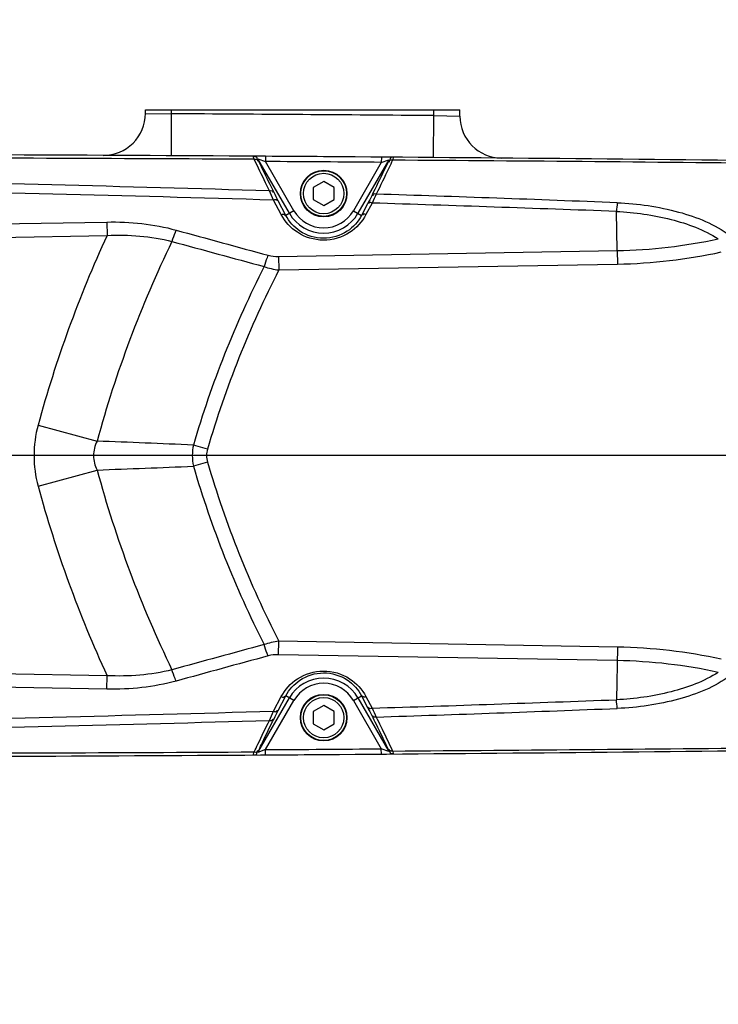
# Model space of a CAD drawing. Header units: millimetres. Extents: x 0 to 11890, y 0 to 8410.
# Tile 107 of 116: x 7504 to 7637, y 5842 to 6029. Entities that reach past the tile are written whole.
import ezdxf

# ---------------------------------------------------------------- set-up
doc = ezdxf.new("R2010")
doc.units = ezdxf.units.MM
doc.header["$LTSCALE"] = 653.95
doc.layers.get('0').update_dxf_attribs({"linetype": 'CONTINUOUS'})
for name, color, linetype in [('304102000094DXF_CONTINUOUS_LINE', 7, 'CONTINUOUS'), ('304102000129DXF_CONTINUOUS_LINE', 7, 'CONTINUOUS'), ('304105000066DXF_CONTINUOUS_LINE', 7, 'CONTINUOUS'), ('304106000105DXF_CONTINUOUS_LINE', 7, 'CONTINUOUS'), ('501023000065DXF_CONTINUOUS_LINE', 7, 'CONTINUOUS'), ('JISHUZIL_DXF_BALLOON', 7, 'CONTINUOUS'), ('JISHUZIL_DXF_DIMENSION', 7, 'CONTINUOUS')]:
    doc.layers.add(name, color=color, linetype=linetype)
doc.styles.get("Standard").update_dxf_attribs({"font": 'txt', "width": 0.7})
doc.dimstyles.new('DIMSTYLE_17', dxfattribs={"dimtxt": 80, "dimasz": 70, "dimexe": 1.5, "dimexo": 0, "dimgap": 2, "dimtad": 0, "dimtih": 1, "dimtoh": 1, "dimdec": 1, "dimdsep": 46, "dimtxsty": 'Standard', "dimblk": '_FILLED', "dimblk1": '_FILLED', "dimblk2": '_FILLED', "dimcen": 0.09, "dimclrt": 5, "dimazin": 2, "dimtp": 2, "dimtm": 2, "dimtfac": 1, "dimtdec": 0, "dimtofl": 0, "dimtmove": 0, "dimatfit": 3, "dimldrblk": '_FILLED', "dimfxl": 0, "dimtolj": 1, "dimarcsym": 0})
doc.dimstyles.new('DIMSTYLE_4', dxfattribs={"dimtxt": 80, "dimasz": 70, "dimexe": 1.5, "dimexo": 0, "dimgap": 2, "dimtad": 1, "dimdsep": 46, "dimtxsty": 'Standard', "dimblk": '_FILLED', "dimblk1": '_FILLED', "dimblk2": '_FILLED', "dimcen": 0.09, "dimclrt": 5, "dimazin": 2, "dimtp": 0.8, "dimtm": 0.8, "dimtfac": 1, "dimtofl": 0, "dimtmove": 0, "dimatfit": 3, "dimldrblk": '_FILLED', "dimfxl": 0, "dimtolj": 1, "dimarcsym": 0})
doc.dimstyles.new('DIMSTYLE_5', dxfattribs={"dimtxt": 80, "dimasz": 70, "dimexe": 1.5, "dimexo": 0, "dimgap": 2, "dimtad": 1, "dimdec": 1, "dimdsep": 46, "dimtxsty": 'Standard', "dimblk": '_FILLED', "dimblk1": '_FILLED', "dimblk2": '_FILLED', "dimcen": 0.09, "dimclrt": 5, "dimazin": 2, "dimtp": 2, "dimtm": 2, "dimtfac": 1, "dimtdec": 1, "dimtofl": 0, "dimtmove": 0, "dimatfit": 3, "dimldrblk": '_FILLED', "dimfxl": 0, "dimtolj": 1, "dimarcsym": 0})
doc.dimstyles.new('DIMSTYLE_9', dxfattribs={"dimtxt": 80, "dimasz": 70, "dimexe": 1.5, "dimexo": 0, "dimgap": 2, "dimtad": 1, "dimdsep": 46, "dimtxsty": 'Standard', "dimblk": '_FILLED', "dimblk1": '_FILLED', "dimblk2": '_FILLED', "dimcen": 0.09, "dimclrt": 5, "dimazin": 2, "dimtp": 0.3, "dimtm": 0.3, "dimtfac": 1, "dimtofl": 0, "dimtmove": 0, "dimatfit": 3, "dimldrblk": '_FILLED', "dimfxl": 0, "dimtolj": 1, "dimarcsym": 0})

# ---------------------------------------------------------------- blocks, each defined once
blk = doc.blocks.new('_FILLED')
at = {"color": 0, "linetype": 'ByBlock'}
blk.add_solid([(0, 0), (-1, 0.1429), (-1, -0.1429)], dxfattribs=at)
blk = doc.blocks.new('*D8')
at = {"layer": 'JISHUZIL_DXF_DIMENSION', "color": 2, "linetype": 'Continuous', "transparency": 16777216}
for p, q in [((6802.95, 5850.2), (6802.95, 6314.96)), ((7737.95, 5969.9), (7737.95, 6314.96)), ((6802.95, 6299.96), (7270.45, 6299.96)), ((7737.95, 6299.96), (7270.45, 6299.96))]:
    blk.add_line(p, q, dxfattribs=at)
at = {"layer": 'JISHUZIL_DXF_DIMENSION', "color": 2, "linetype": 'Continuous', "transparency": 16777216, "xscale": 70, "yscale": 70, "zscale": 70, "rotation": 180}
blk.add_blockref('_FILLED', (6802.95, 6299.96), dxfattribs=at)
at = {"layer": 'JISHUZIL_DXF_DIMENSION', "color": 2, "linetype": 'Continuous', "transparency": 16777216, "xscale": 70, "yscale": 70, "zscale": 70}
blk.add_blockref('_FILLED', (7737.95, 6299.96), dxfattribs=at)
blk = doc.blocks.new('*D9')
at = {"layer": 'JISHUZIL_DXF_DIMENSION', "color": 2, "linetype": 'Continuous', "transparency": 16777216}
for p, q in [((6802.95, 6768.93), (9376.29, 6768.93)), ((9361.29, 6768.93), (9361.29, 4998.55)), ((9361.29, 3228.17), (9361.29, 4998.55)), ((7324.9, 3228.17), (9376.29, 3228.17))]:
    blk.add_line(p, q, dxfattribs=at)
at = {"layer": 'JISHUZIL_DXF_DIMENSION', "color": 2, "linetype": 'Continuous', "transparency": 16777216, "xscale": 70, "yscale": 70, "zscale": 70}
for p, rotation in [((9361.29, 6768.93), 90), ((9361.29, 3228.17), 270)]:
    blk.add_blockref('_FILLED', p, dxfattribs=dict(at, rotation=rotation))
blk = doc.blocks.new('*D18')
at = {"layer": 'JISHUZIL_DXF_DIMENSION', "color": 2, "linetype": 'Continuous', "transparency": 16777216}
for p, q in [((7737.95, 5956.27), (7737.95, 6122.48)), ((7843.95, 5990.69), (7843.95, 6122.48)), ((7737.95, 6107.48), (7468.4, 6107.48)), ((7468.4, 6107.48), (7790.95, 6107.48)), ((7943.95, 6107.48), (7790.95, 6107.48)), ((7843.95, 6107.48), (7943.95, 6107.48))]:
    blk.add_line(p, q, dxfattribs=at)
at = {"layer": 'JISHUZIL_DXF_DIMENSION', "color": 2, "linetype": 'Continuous', "transparency": 16777216, "xscale": 70, "yscale": 70, "zscale": 70}
blk.add_blockref('_FILLED', (7737.95, 6107.48), dxfattribs=at)
at = {"layer": 'JISHUZIL_DXF_DIMENSION', "color": 2, "linetype": 'Continuous', "transparency": 16777216, "xscale": 70, "yscale": 70, "zscale": 70, "rotation": 180}
blk.add_blockref('_FILLED', (7843.95, 6107.48), dxfattribs=at)
blk = doc.blocks.new('*D20')
at = {"layer": 'JISHUZIL_DXF_DIMENSION', "color": 2, "linetype": 'Continuous', "transparency": 16777216}
for p, q in [((6498.11, 5946.27), (6498.11, 6211.49)), ((6498.11, 6211.49), (6498.11, 5886.27)), ((7714.32, 5946.27), (6483.11, 5946.27)), ((6498.11, 5726.27), (6498.11, 5886.27)), ((6778.15, 5826.27), (6483.11, 5826.27)), ((6498.11, 5826.27), (6498.11, 5726.27))]:
    blk.add_line(p, q, dxfattribs=at)
at = {"layer": 'JISHUZIL_DXF_DIMENSION', "color": 2, "linetype": 'Continuous', "transparency": 16777216, "xscale": 70, "yscale": 70, "zscale": 70}
for p, rotation in [((6498.11, 5946.27), 270), ((6498.11, 5826.27), 90)]:
    blk.add_blockref('_FILLED', p, dxfattribs=dict(at, rotation=rotation))
blk = doc.blocks.new('*D29')
at = {"layer": 'JISHUZIL_DXF_BALLOON', "color": 2, "linetype": 'Continuous', "transparency": 16777216}
blk.add_line((6802.95, 6768.93), (8860.66, 6768.93), dxfattribs=at)
blk = doc.blocks.new('*D37')
at = {"layer": 'JISHUZIL_DXF_BALLOON', "color": 2, "linetype": 'Continuous', "transparency": 16777216}
blk.add_line((8655.62, 4916.27), (8655.62, 6976.57), dxfattribs=at)

msp = doc.modelspace()

# ---------------------------------------------------------------- linework, layer by layer
at = {"color": 4, "linetype": 'Continuous'}
msp.add_arc((6802.947, 4916.266), 1852.669, 305, 180, dxfattribs=at)
at = {"layer": '304102000094DXF_CONTINUOUS_LINE', "color": 7, "linetype": 'Continuous'}
for p, q in [((7527.947, 6011.546), (7527.947, 6012.266)), ((7527.947, 6012.266), (7587.947, 6012.266)), ((7587.947, 6011.024), (7587.947, 6012.266))]:
    msp.add_line(p, q, dxfattribs=at)
at = {"layer": '304102000094DXF_CONTINUOUS_LINE', "color": 9, "linetype": 'Continuous'}
for p, q in [((7527.947, 6011.546), (7532.947, 6011.477)), ((7532.947, 6011.477), (7532.947, 6012.266)), ((7582.948, 6011.134), (7582.947, 6012.266)), ((7532.902, 6003.477), (7532.947, 6011.477)), ((7582.882, 6003.134), (7582.947, 6011.134)), ((7582.948, 6011.133), (7587.947, 6011.024))]:
    msp.add_line(p, q, dxfattribs=at)
at = {"layer": '304102000094DXF_CONTINUOUS_LINE', "color": 7, "linetype": 'Continuous'}
for centre, start, end in [((7519.947, 6011.546), 269.71376, 0), ((7595.947, 6011.024), 180.00001, 269.49841)]:
    msp.add_arc(centre, 8, start, end, dxfattribs=at)
at = {"layer": '304102000094DXF_CONTINUOUS_LINE', "color": 9, "linetype": 'Continuous'}
msp.add_arc((7420.391, -13996.206), 20008, 89.5344917, 89.6776793, dxfattribs=at)
at = {"layer": '304102000129DXF_CONTINUOUS_LINE', "color": 7, "linetype": 'Continuous'}
for p, q in [((7550.866, 6003.369), (7548.577, 6003.383)), ((7572.952, 5889.319), (7575.228, 5889.337))]:
    msp.add_line(p, q, dxfattribs=at)
at = {"layer": '304102000129DXF_CONTINUOUS_LINE', "color": 9, "linetype": 'Continuous'}
for p, q in [((7549.409, 6002.883), (7550.859, 6002.368)), ((7555.409, 5992.491), (7549.409, 6002.883)), ((7550.866, 6003.368), (7550.859, 6002.368)), ((7556.273, 5992.99), (7550.859, 6002.368)), ((7572.944, 6002.212), (7567.62, 5992.99)), ((7574.376, 6002.694), (7568.485, 5992.491)), ((7572.952, 6003.212), (7572.944, 6002.212)), ((7572.944, 6002.212), (7574.376, 6002.694)), ((7553.865, 5992.249), (7552.41, 5995.015)), ((7554.741, 5992.105), (7553.286, 5994.872)), ((7556.273, 5992.99), (7554.741, 5992.105)), ((7567.62, 5992.99), (7569.163, 5992.099)), ((7570.325, 5994.303), (7569.163, 5992.099)), ((7571.178, 5994.446), (7570.017, 5992.243)), ((7617.927, 5985.381), (7617.796, 5992.846)), ((7466.88, 5989.896), (7520.598, 5990.834)), ((7520.598, 5990.834), (7520.643, 5988.263)), ((7466.925, 5987.325), (7520.642, 5988.263)), ((7553.342, 5984.253), (7617.927, 5985.381)), ((7617.927, 5985.381), (7617.972, 5982.81)), ((7553.342, 5984.253), (7553.387, 5981.683)), ((7553.387, 5981.683), (7617.972, 5982.81)), ((7507.473, 5952.077), (7518.733, 5949.014)), ((7539.781, 5947.496), (7537.094, 5948.286)), ((7539.781, 5945.036), (7537.094, 5944.246)), ((7507.473, 5940.455), (7518.733, 5943.517)), ((7553.342, 5908.278), (7553.387, 5910.849)), ((7617.972, 5909.721), (7553.387, 5910.849)), ((7617.927, 5907.151), (7553.342, 5908.278)), ((7617.972, 5909.721), (7617.796, 5899.686)), ((7520.642, 5904.269), (7466.925, 5905.206)), ((7520.598, 5901.698), (7466.88, 5902.636)), ((7520.598, 5901.698), (7520.643, 5904.269)), ((7549.409, 5889.649), (7555.409, 5900.041)), ((7550.859, 5890.163), (7556.273, 5899.541)), ((7552.41, 5897.516), (7553.865, 5900.282)), ((7553.286, 5897.66), (7554.741, 5900.426)), ((7556.273, 5899.541), (7554.741, 5900.426)), ((7567.62, 5899.541), (7569.163, 5900.432)), ((7567.62, 5899.541), (7572.944, 5890.319)), ((7568.485, 5900.041), (7574.376, 5889.838)), ((7569.163, 5900.432), (7570.325, 5898.228)), ((7570.017, 5900.289), (7571.178, 5898.085)), ((7550.859, 5890.163), (7549.409, 5889.649)), ((7550.866, 5889.163), (7550.859, 5890.163)), ((7572.952, 5889.319), (7572.944, 5890.319)), ((7574.376, 5889.838), (7572.944, 5890.319))]:
    msp.add_line(p, q, dxfattribs=at)
at = {"layer": '304102000129DXF_CONTINUOUS_LINE', "color": 7, "linetype": 'Continuous'}
for centre, start, end in [((7420.391, -13996.206), 89.3362206, 89.887228), ((7420.391, 25888.738), 270.112772, 270.6637794)]:
    msp.add_arc(centre, 20000, start, end, dxfattribs=at)
at = {"layer": '304102000129DXF_CONTINUOUS_LINE', "color": 9, "linetype": 'Continuous'}
for centre, radius, start, end in [((7440.436, -13551.124), 19554.219, 89.6827425, 89.9150204), ((7420.391, -13996.206), 19999, 89.5629416, 89.6262163), ((7440.233, -13583.619), 19586.714, 89.3798824, 89.6054892), ((7266.608, -3693.368), 9694.335, 88.3153265, 88.8064837), ((7226.324, -5199.197), 11198.961, 88.3314522, 88.7625714), ((7375.849, -128.258), 6127.546, 87.7357184, 88.165811), ((7561.947, 5996.266), 6.551, 210, 330), ((7341.012, -1388.312), 7386.345, 87.8524847, 88.2143138), ((7561.947, 5996.266), 7.55, 210, 330), ((7730.295, 5891.473), 230.916, 155.21868, 164.78443), ((7730.295, 5891.473), 219.248, 154.13394, 164.78457), ((7616.202, 6084.25), 98.885, 271, 282.26953), ((7616.202, 6084.25), 101.456, 271, 282.2696), ((7730.295, 5891.473), 201.381, 153.18026, 163.61334), ((7730.295, 5891.473), 198.58, 152.98172, 163.61334), ((7401.581, 2762.971), 3188.196, 87.563938, 87.894174), ((7401.601, 9129.342), 3187.977, 272.105621, 272.43588), ((7730.295, 6001.059), 201.381, 196.38662, 206.81974), ((7730.295, 6001.059), 198.58, 196.38662, 207.01829), ((7730.295, 6001.059), 219.248, 195.21538, 205.86606), ((7730.295, 6001.059), 230.916, 195.21553, 204.78132), ((7616.202, 5808.281), 101.456, 77.7304, 89), ((7616.202, 5808.281), 98.885, 77.73047, 89), ((7561.947, 5896.266), 7.55, 30, 150), ((7561.947, 5896.266), 6.551, 30, 150), ((7341.005, 13281.048), 7386.55, 271.7856906, 272.1475086), ((7226.335, 17091.281), 11198.513, 271.2374201, 271.6685565), ((7375.837, 12020.856), 6127.612, 271.8342819, 272.2643695), ((7266.614, 15585.628), 9694.064, 271.1935094, 271.6846805), ((7440.436, 25443.655), 19554.218, 270.0849795, 270.3172574), ((7420.391, 25888.738), 19999, 270.3737837, 270.4370584), ((7440.232, 25476.154), 19586.717, 270.3945114, 270.6201183)]:
    msp.add_arc(centre, radius, start, end, dxfattribs=at)
for points, knots in [([(7548.71, 6002.794), (7548.659, 6002.939), (7548.653, 6003.05), (7548.501, 6003.384), (7548.551, 6003.383)], [0, 0, 0, 0, 0.7518517, 1, 1, 1, 1]), ([(7548.551, 6003.383), (7548.777, 6003.382), (7549.19, 6003.329), (7549.24, 6002.986), (7549.231, 6002.902)], [0, 0, 0, 0, 0.7269068, 1, 1, 1, 1]), ([(7548.71, 6002.794), (7548.869, 6002.814), (7549.181, 6002.888), (7549.408, 6002.57), (7549.385, 6002.444)], [0, 0, 0, 0, 0.5535013, 1, 1, 1, 1]), ([(7551.61, 5996.777), (7551.357, 5997.296), (7550.383, 5999.298), (7549.418, 6001.304), (7548.71, 6002.794)], [0, 0, 0, 0, 0.2591507, 1, 1, 1, 1]), ([(7549.57, 6002.441), (7549.519, 6002.548), (7549.498, 6002.631), (7549.37, 6002.88), (7549.409, 6002.883)], [0, 0, 0, 0, 0.7515198, 1, 1, 1, 1]), ([(7552.474, 5996.46), (7552.22, 5996.976), (7551.245, 5998.965), (7550.279, 6000.96), (7549.57, 6002.441)], [0, 0, 0, 0, 0.2591467, 1, 1, 1, 1]), ([(7574.225, 6002.271), (7573.981, 6001.757), (7572.953, 5999.605), (7571.909, 5997.461), (7571.108, 5995.832)], [0, 0, 0, 0, 0.2387182, 1, 1, 1, 1]), ([(7575.096, 6002.63), (7574.851, 6002.113), (7573.821, 5999.947), (7572.777, 5997.788), (7571.975, 5996.148)], [0, 0, 0, 0, 0.2387379, 1, 1, 1, 1]), ([(7574.376, 6002.694), (7574.412, 6002.695), (7574.298, 6002.446), (7574.274, 6002.374), (7574.225, 6002.271)], [0, 0, 0, 0, 0.24087, 1, 1, 1, 1]), ([(7575.096, 6002.63), (7574.936, 6002.651), (7574.62, 6002.726), (7574.389, 6002.404), (7574.413, 6002.275)], [0, 0, 0, 0, 0.5522422, 1, 1, 1, 1]), ([(7575.249, 6003.194), (7575.088, 6003.195), (7574.748, 6003.206), (7574.541, 6002.864), (7574.558, 6002.714)], [0, 0, 0, 0, 0.5165065, 1, 1, 1, 1]), ([(7575.249, 6003.194), (7575.297, 6003.194), (7575.152, 6002.877), (7575.146, 6002.769), (7575.096, 6002.63)], [0, 0, 0, 0, 0.2482025, 1, 1, 1, 1]), ([(7551.61, 5996.777), (7551.769, 5996.803), (7552.076, 5996.896), (7552.311, 5996.581), (7552.285, 5996.46)], [0, 0, 0, 0, 0.5649413, 1, 1, 1, 1]), ([(7552.41, 5995.015), (7552.572, 5995.066), (7552.841, 5995.242), (7553.119, 5994.945), (7553.085, 5994.85)], [0, 0, 0, 0, 0.6277351, 1, 1, 1, 1]), ([(7571.178, 5994.446), (7571.019, 5994.495), (7570.755, 5994.664), (7570.486, 5994.373), (7570.521, 5994.281)], [0, 0, 0, 0, 0.6281616, 1, 1, 1, 1]), ([(7571.974, 5996.148), (7571.815, 5996.174), (7571.508, 5996.269), (7571.271, 5995.953), (7571.297, 5995.831)], [0, 0, 0, 0, 0.5654342, 1, 1, 1, 1]), ([(7617.796, 5992.846), (7621.297, 5992.7), (7628.012, 5991.74), (7634.475, 5989.369), (7637.216, 5987.624)], [0, 0, 0, 0, 0.5188777, 1, 1, 1, 1]), ([(7617.942, 5994.503), (7621.884, 5994.347), (7629.364, 5993.273), (7636.588, 5990.428), (7639.435, 5988.241)], [0, 0, 0, 0, 0.5235258, 1, 1, 1, 1]), ([(7553.865, 5992.249), (7554.028, 5992.3), (7554.297, 5992.475), (7554.575, 5992.179), (7554.54, 5992.084)], [0, 0, 0, 0, 0.6277354, 1, 1, 1, 1]), ([(7570.017, 5992.243), (7569.3, 5990.882), (7566.985, 5988.333), (7561.908, 5986.848), (7556.861, 5988.367), (7554.575, 5990.9), (7553.865, 5992.249)], [0, 0, 0, 0, 0.2355987, 0.501974, 0.7665365, 1, 1, 1, 1]), ([(7569.163, 5992.099), (7568.535, 5990.894), (7566.482, 5988.601), (7561.917, 5987.245), (7557.385, 5988.637), (7555.361, 5990.913), (7554.741, 5992.105)], [0, 0, 0, 0, 0.2326868, 0.5024133, 0.7698167, 1, 1, 1, 1]), ([(7570.017, 5992.243), (7569.858, 5992.291), (7569.594, 5992.46), (7569.325, 5992.17), (7569.359, 5992.077)], [0, 0, 0, 0, 0.6281618, 1, 1, 1, 1]), ([(7533.807, 5989.287), (7533.732, 5989.129), (7533.421, 5988.426), (7533.175, 5987.695), (7533.012, 5987.123)], [0, 0, 0, 0, 0.2268963, 1, 1, 1, 1]), ([(7551.364, 5984.482), (7551.29, 5984.326), (7550.982, 5983.627), (7550.738, 5982.9), (7550.576, 5982.333)], [0, 0, 0, 0, 0.2269171, 1, 1, 1, 1]), ([(7518.733, 5949.014), (7518.301, 5948.174), (7517.778, 5946.266), (7518.301, 5944.358), (7518.733, 5943.518)], [0, 0, 0, 0, 0.5000023, 1, 1, 1, 1]), ([(7551.365, 5908.049), (7551.29, 5908.206), (7550.982, 5908.905), (7550.738, 5909.631), (7550.576, 5910.199)], [0, 0, 0, 0, 0.2269154, 1, 1, 1, 1]), ([(7533.807, 5903.245), (7533.732, 5903.402), (7533.421, 5904.105), (7533.175, 5904.836), (7533.012, 5905.408)], [0, 0, 0, 0, 0.226895, 1, 1, 1, 1]), ([(7553.865, 5900.282), (7554.575, 5901.631), (7556.861, 5904.165), (7561.908, 5905.683), (7566.985, 5904.198), (7569.3, 5901.649), (7570.017, 5900.289)], [0, 0, 0, 0, 0.23346, 0.4980255, 0.7643991, 1, 1, 1, 1]), ([(7554.741, 5900.426), (7555.361, 5901.618), (7557.385, 5903.895), (7561.917, 5905.287), (7566.482, 5903.931), (7568.535, 5901.637), (7569.163, 5900.432)], [0, 0, 0, 0, 0.2301806, 0.4975857, 0.767312, 1, 1, 1, 1]), ([(7637.216, 5904.907), (7634.475, 5903.162), (7628.012, 5900.791), (7621.297, 5899.831), (7617.796, 5899.686)], [0, 0, 0, 0, 0.4811216, 1, 1, 1, 1]), ([(7639.435, 5904.291), (7636.588, 5902.103), (7629.364, 5899.258), (7621.884, 5898.185), (7617.942, 5898.028)], [0, 0, 0, 0, 0.4764731, 1, 1, 1, 1]), ([(7553.865, 5900.282), (7554.028, 5900.231), (7554.297, 5900.056), (7554.575, 5900.352), (7554.54, 5900.447)], [0, 0, 0, 0, 0.6277356, 1, 1, 1, 1]), ([(7570.017, 5900.289), (7569.858, 5900.24), (7569.594, 5900.071), (7569.325, 5900.362), (7569.359, 5900.454)], [0, 0, 0, 0, 0.6281616, 1, 1, 1, 1]), ([(7552.41, 5897.516), (7552.572, 5897.465), (7552.841, 5897.29), (7553.119, 5897.586), (7553.085, 5897.681)], [0, 0, 0, 0, 0.6277354, 1, 1, 1, 1]), ([(7571.178, 5898.085), (7571.019, 5898.037), (7570.755, 5897.867), (7570.486, 5898.158), (7570.521, 5898.251)], [0, 0, 0, 0, 0.6281612, 1, 1, 1, 1]), ([(7548.71, 5889.737), (7548.941, 5890.222), (7549.899, 5892.231), (7550.869, 5894.236), (7551.61, 5895.754)], [0, 0, 0, 0, 0.2409653, 1, 1, 1, 1]), ([(7549.57, 5890.091), (7549.801, 5890.572), (7550.76, 5892.57), (7551.731, 5894.562), (7552.474, 5896.071)], [0, 0, 0, 0, 0.2409704, 1, 1, 1, 1]), ([(7551.61, 5895.754), (7551.769, 5895.728), (7552.076, 5895.635), (7552.311, 5895.951), (7552.285, 5896.072)], [0, 0, 0, 0, 0.564941, 1, 1, 1, 1]), ([(7571.108, 5896.699), (7571.383, 5896.14), (7572.433, 5893.999), (7573.469, 5891.851), (7574.225, 5890.26)], [0, 0, 0, 0, 0.2614113, 1, 1, 1, 1]), ([(7571.974, 5896.384), (7571.815, 5896.357), (7571.508, 5896.263), (7571.271, 5896.579), (7571.297, 5896.7)], [0, 0, 0, 0, 0.5654343, 1, 1, 1, 1]), ([(7571.975, 5896.383), (7572.25, 5895.82), (7573.3, 5893.664), (7574.338, 5891.502), (7575.096, 5889.901)], [0, 0, 0, 0, 0.2613887, 1, 1, 1, 1]), ([(7548.551, 5889.148), (7548.501, 5889.148), (7548.653, 5889.481), (7548.659, 5889.593), (7548.71, 5889.737)], [0, 0, 0, 0, 0.2481508, 1, 1, 1, 1]), ([(7548.551, 5889.149), (7548.776, 5889.15), (7549.19, 5889.203), (7549.24, 5889.546), (7549.231, 5889.63)], [0, 0, 0, 0, 0.7269285, 1, 1, 1, 1]), ([(7548.71, 5889.737), (7548.869, 5889.717), (7549.181, 5889.643), (7549.409, 5889.961), (7549.385, 5890.087)], [0, 0, 0, 0, 0.5535092, 1, 1, 1, 1]), ([(7549.409, 5889.649), (7549.37, 5889.652), (7549.498, 5889.901), (7549.519, 5889.984), (7549.57, 5890.091)], [0, 0, 0, 0, 0.2484755, 1, 1, 1, 1]), ([(7574.225, 5890.26), (7574.274, 5890.157), (7574.298, 5890.085), (7574.412, 5889.836), (7574.376, 5889.838)], [0, 0, 0, 0, 0.7591264, 1, 1, 1, 1]), ([(7575.096, 5889.901), (7574.936, 5889.88), (7574.62, 5889.805), (7574.389, 5890.127), (7574.413, 5890.256)], [0, 0, 0, 0, 0.5522362, 1, 1, 1, 1]), ([(7575.249, 5889.337), (7575.087, 5889.336), (7574.748, 5889.325), (7574.541, 5889.668), (7574.558, 5889.818)], [0, 0, 0, 0, 0.5165334, 1, 1, 1, 1]), ([(7575.096, 5889.901), (7575.146, 5889.763), (7575.152, 5889.655), (7575.297, 5889.337), (7575.249, 5889.337)], [0, 0, 0, 0, 0.7518285, 1, 1, 1, 1])]:
    msp.add_open_spline(points, degree=3, knots=knots, dxfattribs=at)
for points in [[(7552.41, 5995.015), (7552.136, 5995.599), (7551.867, 5996.186), (7551.61, 5996.777)], [(7553.286, 5994.872), (7553.009, 5995.398), (7552.736, 5995.927), (7552.474, 5996.46)], [(7571.108, 5995.832), (7570.855, 5995.318), (7570.592, 5994.81), (7570.325, 5994.303)], [(7571.975, 5996.148), (7571.717, 5995.577), (7571.449, 5995.011), (7571.178, 5994.446)], [(7617.942, 5994.503), (7617.886, 5993.952), (7617.839, 5993.399), (7617.797, 5992.846)], [(7520.598, 5990.834), (7525.03, 5990.911), (7529.532, 5990.459), (7533.807, 5989.287)], [(7533.807, 5989.287), (7539.659, 5987.682), (7545.511, 5986.081), (7551.364, 5984.482)], [(7520.642, 5988.263), (7524.778, 5988.463), (7529.003, 5988.157), (7533.013, 5987.123)], [(7533.013, 5987.123), (7538.867, 5985.523), (7544.721, 5983.926), (7550.576, 5982.333)], [(7551.364, 5984.482), (7552.005, 5984.307), (7552.679, 5984.242), (7553.342, 5984.253)], [(7550.576, 5982.333), (7551.485, 5982.019), (7552.434, 5981.808), (7553.387, 5981.683)], [(7507.473, 5952.077), (7506.456, 5948.339), (7506.456, 5944.193), (7507.473, 5940.455)], [(7537.094, 5948.286), (7536.825, 5946.966), (7536.826, 5945.565), (7537.094, 5944.246)], [(7539.781, 5947.496), (7539.549, 5946.709), (7539.55, 5945.823), (7539.781, 5945.036)], [(7550.576, 5910.199), (7544.721, 5908.606), (7538.867, 5907.008), (7533.013, 5905.408)], [(7553.387, 5910.849), (7552.434, 5910.723), (7551.485, 5910.512), (7550.576, 5910.199)], [(7553.342, 5908.278), (7552.679, 5908.29), (7552.005, 5908.224), (7551.365, 5908.049)], [(7551.365, 5908.049), (7545.511, 5906.451), (7539.659, 5904.849), (7533.807, 5903.245)], [(7533.013, 5905.408), (7529.003, 5904.374), (7524.779, 5904.069), (7520.642, 5904.269)], [(7533.807, 5903.245), (7529.532, 5902.073), (7525.03, 5901.621), (7520.598, 5901.698)], [(7617.942, 5898.028), (7617.886, 5898.58), (7617.839, 5899.133), (7617.797, 5899.686)], [(7551.61, 5895.754), (7551.867, 5896.346), (7552.136, 5896.932), (7552.41, 5897.516)], [(7552.474, 5896.071), (7552.736, 5896.605), (7553.009, 5897.133), (7553.286, 5897.66)], [(7570.325, 5898.228), (7570.592, 5897.722), (7570.855, 5897.213), (7571.108, 5896.699)], [(7571.178, 5898.085), (7571.449, 5897.521), (7571.717, 5896.954), (7571.975, 5896.383)]]:
    msp.add_open_spline(points, degree=3, dxfattribs=at)
at = {"layer": '304105000066DXF_CONTINUOUS_LINE', "color": 7, "linetype": 'Continuous'}
for centre in [(7561.947, 5996.266), (7561.947, 5896.266)]:
    msp.add_circle(centre, 4.45, dxfattribs=at)
at = {"layer": '304106000105DXF_CONTINUOUS_LINE', "color": 7, "linetype": 'Continuous'}
for centre, start, end in [((7420.391, -13996.206), 89.5980505, 89.6262162), ((7420.391, 25888.738), 270.3737838, 270.4019495)]:
    msp.add_arc(centre, 20000, start, end, dxfattribs=at)
at = {"layer": '501023000065DXF_CONTINUOUS_LINE', "color": 7, "linetype": 'Continuous'}
for p, q in [((7561.947, 5998.575), (7559.947, 5997.42)), ((7563.947, 5997.42), (7561.947, 5998.575)), ((7559.947, 5997.42), (7559.947, 5995.111)), ((7563.947, 5995.111), (7563.947, 5997.42)), ((7559.947, 5995.111), (7561.947, 5993.956)), ((7561.947, 5993.956), (7563.947, 5995.111)), ((7561.947, 5898.575), (7559.947, 5897.42)), ((7559.947, 5897.42), (7559.947, 5895.111)), ((7563.947, 5897.42), (7561.947, 5898.575)), ((7563.947, 5895.111), (7563.947, 5897.42)), ((7559.947, 5895.111), (7561.947, 5893.956)), ((7561.947, 5893.956), (7563.947, 5895.111))]:
    msp.add_line(p, q, dxfattribs=at)
for centre in [(7561.947, 5996.266), (7561.947, 5896.266)]:
    msp.add_circle(centre, 4.36, dxfattribs=at)
at = {"layer": '501023000065DXF_CONTINUOUS_LINE', "color": 9, "linetype": 'Continuous'}
for centre in [(7561.947, 5996.266), (7561.947, 5896.266)]:
    msp.add_circle(centre, 3.86, dxfattribs=at)

# ---------------------------------------------------------------- dimensions: what is measured, and where the dimension line sits
at = {"layer": 'JISHUZIL_DXF_BALLOON', "color": 2, "linetype": 'Continuous'}
for feature_location, offset, dtype, origin, picture, middle in [((8655.616, 4916.266), (0, 2060.308), 1, (6653.947, 4916.266), '*D37', (8635.616, 7016.574)), ((6802.947, 6768.935), (2057.711, 0), 0, (6802.947, 4379.266), '*D29', (8900.658, 6788.935))]:
    dim = msp.add_ordinate_dim(feature_location=feature_location, offset=offset, dtype=dtype, origin=origin, dimstyle='DIMSTYLE_17', dxfattribs=at)
    dim.commit()
    dim.dimension.update_dxf_attribs({"geometry": picture, "text_midpoint": middle})
at = {"layer": 'JISHUZIL_DXF_DIMENSION', "color": 2, "linetype": 'Continuous'}
for base, p1, p2, dimstyle, picture, middle in [((9361.286, 3228.168), (6802.947, 6768.935), (7324.902, 3228.168), 'DIMSTYLE_5', '*D9', (9361.286, 4830.552)), ((6498.114, 5826.266), (7714.317, 5946.266), (6778.151, 5826.266), 'DIMSTYLE_9', '*D20', (6498.114, 6043.49))]:
    dim = msp.add_linear_dim(base=base, p1=p1, p2=p2, angle=270, dimstyle=dimstyle, dxfattribs=at)
    dim.commit()
    dim.dimension.update_dxf_attribs({"geometry": picture, "text_midpoint": middle, "dimtype": 160})
for base, p1, p2, dimstyle, picture, middle in [((7737.947, 6299.961), (6802.947, 5850.195), (7737.947, 5969.895), 'DIMSTYLE_4', '*D8', (7186.447, 6299.961)), ((7843.947, 6107.481), (7737.947, 5956.266), (7843.947, 5990.688), 'DIMSTYLE_9', '*D18', (7468.395, 6107.481))]:
    dim = msp.add_linear_dim(base=base, p1=p1, p2=p2, dimstyle=dimstyle, dxfattribs=at)
    dim.commit()
    dim.dimension.update_dxf_attribs({"geometry": picture, "text_midpoint": middle, "dimtype": 160})

doc.saveas('drawing.dxf')
